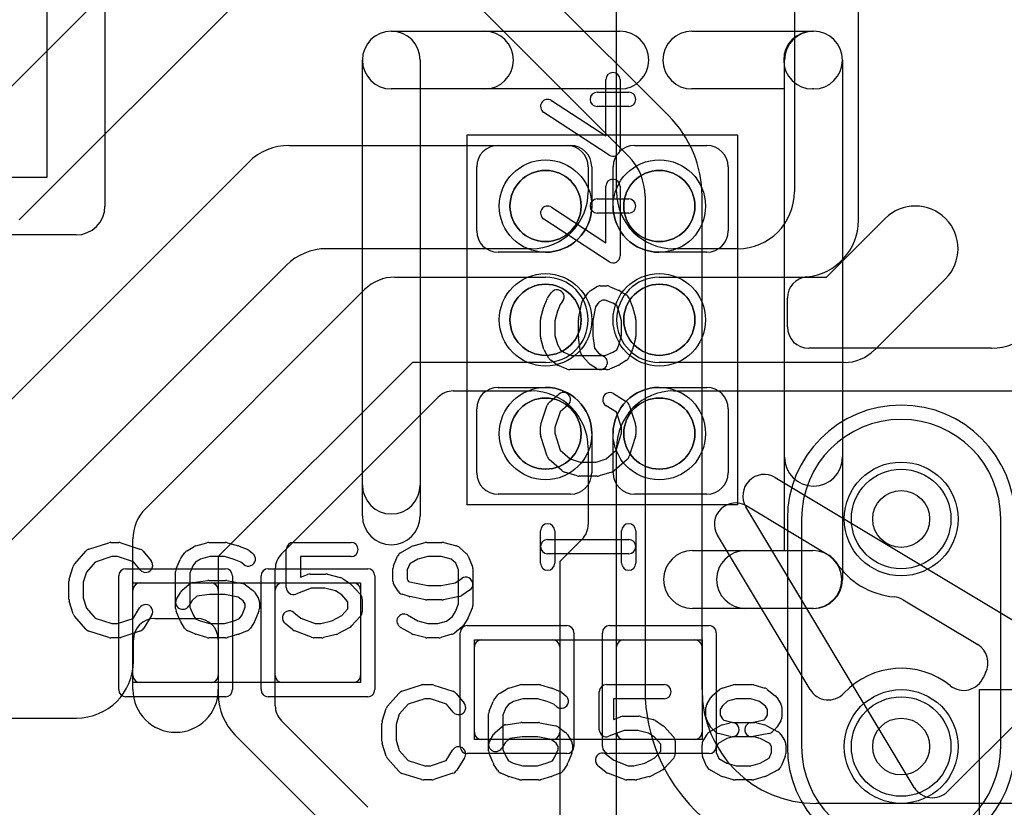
# Model space of a CAD drawing. Extents: x -3.9 to 29.3, y -3.9 to 20.
# Tile 21 of 37: x 12.1 to 15.6, y 6.9 to 9.7. Entities that reach past the tile are written whole.
import ezdxf

# ---------------------------------------------------------------- set-up
doc = ezdxf.new("R2010")
doc.units = 0
for name, color, linetype in [('Hole', 1, 'CONTINUOUS'), ('L1', 3, 'CONTINUOUS'), ('L2', 3, 'CONTINUOUS'), ('L3', 3, 'CONTINUOUS'), ('L4', 3, 'CONTINUOUS'), ('MetalMask-A', 176, 'CONTINUOUS'), ('PartsArea-A', 111, 'CONTINUOUS'), ('PartsSilk-A', 221, 'CONTINUOUS'), ('Resist-A', 2, 'CONTINUOUS'), ('Resist-B', 2, 'CONTINUOUS'), ('Silk-A', 140, 'CONTINUOUS')]:
    doc.layers.add(name, color=color, linetype=linetype)

msp = doc.modelspace()

# ---------------------------------------------------------------- linework, layer by layer
at = {"layer": 'Hole'}
for centre in [(15.2, 7.9), (15.2, 7.1)]:
    msp.add_circle(centre, 0.1, dxfattribs=at)
at = {"layer": 'L1'}
for p, q in [((11.85199, 9.19948), (13.42551, 10.77301)), ((13.673, 10.52552), (12.09948, 8.952)), ((15.05, 8.95), (15.05, 10.3)), ((14.2, 9.05), (14.2, 10.12503)), ((14.825, 10.12503), (14.825, 9.05)), ((13.04837, 9.21301), (14.02503, 9.21301)), ((13.783, 9.213), (14.0375, 9.213)), ((14.2625, 9.213), (14.517, 9.213)), ((11.82751, 8.075), (12.90695, 9.15443)), ((13.708, 8.9125), (13.708, 9.138)), ((14.1, 9.13804), (14.1, 9.05)), ((14.1125, 9.138), (14.1125, 9)), ((14.1875, 9), (14.1875, 9.138)), ((14.592, 9.138), (14.592, 8.9125)), ((14.93787, 8.75), (15.14393, 8.95607)), ((13.9, 8.85), (13.18032, 8.85)), ((13.95, 8.8375), (13.783, 8.8375)), ((14.517, 8.8375), (14.35, 8.8375)), ((14.625, 8.85), (14.4, 8.85)), ((13.0389, 8.79142), (11.86944, 7.62196)), ((13.42033, 8.75), (13.95, 8.75)), ((14.35, 8.75), (14.93787, 8.75)), ((15.35607, 8.74393), (15.10607, 8.49393)), ((12.54393, 7.93574), (13.31426, 8.70607)), ((14.8, 8.57497), (14.8, 8.67617)), ((15.51712, 8.5), (14.87497, 8.5)), ((13.48246, 8.45), (12.8, 7.76754)), ((13.95, 8.45), (13.48246, 8.45)), ((15, 8.45), (14.35, 8.45)), ((13.62571, 8.35), (13.9, 8.35)), ((13.783, 8.3625), (13.95, 8.3625)), ((14.35, 8.3625), (14.517, 8.3625)), ((14.4, 8.35), (15.66716, 8.35)), ((13.02256, 7.77791), (13.57268, 8.32803)), ((13.708, 8.062), (13.708, 8.2875)), ((14.592, 8.2875), (14.592, 8.062)), ((14.1125, 8.2), (14.1125, 8.062)), ((14.1875, 8.062), (14.1875, 8.2)), ((14.1, 8.15), (14.1, 7.88107)), ((14.2, 6.1), (14.2, 8.15)), ((14.0375, 7.987), (13.783, 7.987)), ((14.517, 7.987), (14.2625, 7.987)), ((12.5, 7.3), (12.5, 7.82967)), ((14.07748, 7.82748), (13.99996, 7.74996)), ((12.8, 7.76754), (12.8, 7.3)), ((13.00004, 7.24323), (13.00004, 7.72432)), ((13.99996, 7.74996), (13.99996, 5.9)), ((12.5, 7.35), (12.5, 7.65)), ((12.525, 7.675), (12.775, 7.675)), ((12.8, 7.65), (12.8, 7.35)), ((13, 7.35), (13, 7.65)), ((13.025, 7.675), (13.275, 7.675)), ((13.3, 7.65), (13.3, 7.35)), ((12.57642, 7.55), (12.72503, 7.55)), ((12.50145, 7.4), (12.50145, 7.47503)), ((12.8, 7.47503), (12.8, 7.28284)), ((13.7, 7.15), (13.7, 7.45)), ((13.725, 7.475), (13.975, 7.475)), ((14, 7.45), (14, 7.15)), ((14.2, 7.15), (14.2, 7.45)), ((14.225, 7.475), (14.475, 7.475)), ((14.5, 7.45), (14.5, 7.15)), ((12.775, 7.325), (12.525, 7.325)), ((13.275, 7.325), (13.025, 7.325)), ((10.8, 7.2), (12.30145, 7.2)), ((13.3258, 6.8864), (13.02201, 7.1902)), ((12.85858, 7.14142), (13.24142, 6.75858)), ((13.975, 7.125), (13.725, 7.125)), ((14.475, 7.125), (14.225, 7.125))]:
    msp.add_line(p, q, dxfattribs=at)
for centre, radius in [((13.95, 9), 0.1625), ((14.35, 9), 0.1625), ((13.95, 8.6), 0.1625), ((14.35, 8.6), 0.1625), ((13.95, 8.2), 0.1625), ((14.35, 8.2), 0.1625), ((15.2, 7.9), 0.2), ((15.2, 7.1), 0.2)]:
    msp.add_circle(centre, radius, dxfattribs=at)
for centre, radius, start, end in [((13.04837, 9.01301), 0.2, 90, 134.99975), ((13.783, 9.138), 0.075, 90, 180), ((14.02503, 9.13804), 0.07497, 0, 90), ((14.0375, 9.138), 0.075, 0, 90), ((14.2625, 9.138), 0.075, 90, 180), ((14.517, 9.138), 0.075, 0, 90), ((13.9, 9.05), 0.2, -90, 0), ((14.4, 9.05), 0.2, 180, -90), ((14.625, 9.05), 0.2, -90, 0), ((13.95, 9), 0.1625, -90, 0), ((14.35, 9), 0.1625, 180, -90), ((15.25, 8.85), 0.15, -45, 135), ((14.85, 8.95), 0.2, -84.79027, 0), ((13.783, 8.9125), 0.075, 180, -90), ((14.517, 8.9125), 0.075, -90, 0), ((13.18032, 8.65), 0.2, 90, 135), ((13.42033, 8.6), 0.15, 90, 135), ((13.95, 8.6), 0.15, -90, 90), ((14.35, 8.6), 0.15, 90, -90), ((14.87497, 8.67617), 0.07497, 95.21173, 180), ((14.87497, 8.57497), 0.07497, 180, -90), ((15.51712, 8.7), 0.2, -90, -45), ((15, 8.6), 0.15, -90, -45), ((13.62571, 8.275), 0.075, 90, 135), ((13.783, 8.2875), 0.075, 90, 180), ((13.9, 8.15), 0.2, 0, 90), ((13.95, 8.2), 0.1625, 0, 90), ((14.35, 8.2), 0.1625, 90, 180), ((14.4, 8.15), 0.2, 90, 180), ((14.517, 8.2875), 0.075, 0, 90), ((13.783, 8.062), 0.075, 180, -90), ((14.0375, 8.062), 0.075, -90, 0), ((14.2625, 8.062), 0.075, 180, -90), ((14.517, 8.062), 0.075, -90, 0), ((12.65, 7.82967), 0.15, 135, 180), ((14.025, 7.88107), 0.075, -44.9946, 0), ((14.02447, 7.88049), 0.07497, -45, -44.39475), ((13.07504, 7.72432), 0.075, 135.0054, 180), ((13.07557, 7.7249), 0.07497, 135, 135.60525), ((12.525, 7.65), 0.025, 90, 180), ((12.775, 7.65), 0.025, 0, 90), ((13.025, 7.65), 0.025, 90, 180), ((13.275, 7.65), 0.025, 0, 90), ((12.57642, 7.47503), 0.07497, 90, 180), ((12.72503, 7.47503), 0.07497, 0, 90), ((13.725, 7.45), 0.025, 90, 180), ((13.975, 7.45), 0.025, 0, 90), ((14.225, 7.45), 0.025, 90, 180), ((14.475, 7.45), 0.025, 0, 90), ((12.30145, 7.4), 0.2, -90, 0), ((12.525, 7.35), 0.025, 180, -90), ((12.775, 7.35), 0.025, -90, 0), ((13.025, 7.35), 0.025, 180, -90), ((13.275, 7.35), 0.025, -90, 0), ((12.65, 7.3), 0.15, 180, 0), ((13, 7.28284), 0.2, 180, -135), ((13.07504, 7.24323), 0.075, 180, -135), ((13.725, 7.15), 0.025, 180, -90), ((13.975, 7.15), 0.025, -90, 0), ((14.225, 7.15), 0.025, 180, -90), ((14.475, 7.15), 0.025, -90, 0)]:
    msp.add_arc(centre, radius, start, end, dxfattribs=at)
at = {"layer": 'L2'}
msp.add_line((14.79996, 7.9), (14.79996, 7.1), dxfattribs=at)
for centre, start, end in [((15.2, 7.9), 0, 180), ((15.2, 7.1), 180, 0)]:
    msp.add_arc(centre, 0.40004, start, end, dxfattribs=at)
at = {"layer": 'L3'}
for p, q in [((14.38284, 9.31716), (12.21716, 11.48284)), ((12.07571, 11.34139), (14.24139, 9.17571)), ((14.29996, 9.03431), (14.29996, 7.3)), ((14.5, 7.3), (14.5, 9.03431)), ((15.6, 6.9), (14.9, 6.9))]:
    msp.add_line(p, q, dxfattribs=at)
for centre in [(15.2, 7.9), (15.2, 7.1)]:
    msp.add_circle(centre, 0.2, dxfattribs=at)
for centre, radius, start, end in [((14.1, 9.03431), 0.4, 0, 45.00101), ((14.1, 9.03432), 0.19996, -0.00286, 45), ((14.9, 7.3), 0.60004, 180, -90), ((14.9, 7.3), 0.4, 180, -90)]:
    msp.add_arc(centre, radius, start, end, dxfattribs=at)
at = {"layer": 'L4'}
for p, q in [((14.84996, 7.9), (14.84996, 7.1)), ((15.55004, 7.1), (15.55004, 7.9))]:
    msp.add_line(p, q, dxfattribs=at)
for centre in [(15.2, 7.9), (15.2, 7.1)]:
    msp.add_circle(centre, 0.2, dxfattribs=at)
for centre, start, end in [((15.2, 7.9), 0, 180), ((15.2, 7.1), 180, 0)]:
    msp.add_arc(centre, 0.35004, start, end, dxfattribs=at)
at = {"layer": 'MetalMask-A'}
for p, q in [((12.5, 7.35), (12.5, 7.65)), ((12.525, 7.675), (12.775, 7.675)), ((12.8, 7.65), (12.8, 7.35)), ((13, 7.35), (13, 7.65)), ((13.025, 7.675), (13.275, 7.675)), ((13.3, 7.65), (13.3, 7.35)), ((13.7, 7.15), (13.7, 7.45)), ((13.725, 7.475), (13.975, 7.475)), ((14, 7.45), (14, 7.15)), ((14.2, 7.15), (14.2, 7.45)), ((14.225, 7.475), (14.475, 7.475)), ((14.5, 7.45), (14.5, 7.15)), ((12.775, 7.325), (12.525, 7.325)), ((13.275, 7.325), (13.025, 7.325)), ((13.975, 7.125), (13.725, 7.125)), ((14.475, 7.125), (14.225, 7.125))]:
    msp.add_line(p, q, dxfattribs=at)
for centre, radius, start, end in [((13.95, 9), 0.125, 90, -90), ((13.95, 9), 0.125, -90, 90), ((14.35, 9), 0.125, 90, -90), ((14.35, 9), 0.125, -90, 90), ((13.95, 8.6), 0.125, 90, -90), ((13.95, 8.6), 0.125, -90, 90), ((14.35, 8.6), 0.125, 90, -90), ((14.35, 8.6), 0.125, -90, 90), ((13.95, 8.2), 0.125, 90, -90), ((13.95, 8.2), 0.125, -90, 90), ((14.35, 8.2), 0.125, 90, -90), ((14.35, 8.2), 0.125, -90, 90), ((12.525, 7.65), 0.025, 90, 180), ((12.775, 7.65), 0.025, 0, 90), ((13.025, 7.65), 0.025, 90, 180), ((13.275, 7.65), 0.025, 0, 90), ((13.725, 7.45), 0.025, 90, 180), ((13.975, 7.45), 0.025, 0, 90), ((14.225, 7.45), 0.025, 90, 180), ((14.475, 7.45), 0.025, 0, 90), ((12.525, 7.35), 0.025, 180, -90), ((12.775, 7.35), 0.025, -90, 0), ((13.025, 7.35), 0.025, 180, -90), ((13.275, 7.35), 0.025, -90, 0), ((13.725, 7.15), 0.025, 180, -90), ((13.975, 7.15), 0.025, -90, 0), ((14.225, 7.15), 0.025, 180, -90), ((14.475, 7.15), 0.025, -90, 0)]:
    msp.add_arc(centre, radius, start, end, dxfattribs=at)
at = {"layer": 'PartsArea-A'}
for p, q in [((13.675, 7.95), (13.675, 9.25)), ((13.675, 9.25), (14.625, 9.25)), ((14.625, 9.25), (14.625, 7.95)), ((14.625, 7.95), (13.675, 7.95)), ((12.5, 7.325), (12.5, 7.675)), ((12.5, 7.675), (13.3, 7.675)), ((13.3, 7.675), (13.3, 7.325)), ((13.7, 7.475), (14.5, 7.475)), ((13.7, 7.125), (13.7, 7.475)), ((14.5, 7.475), (14.5, 7.125)), ((13.3, 7.325), (12.5, 7.325)), ((15.475, 4.7), (15.475, 7.3)), ((15.475, 7.3), (17.025, 7.3)), ((14.5, 7.125), (13.7, 7.125))]:
    msp.add_line(p, q, dxfattribs=at)
at = {"layer": 'PartsSilk-A'}
for p, q in [((12.4016, 14.5), (12.4016, 9)), ((12.1984, 9.1016), (12.1984, 14.3984)), ((13.408, 9.6146), (13.73557, 9.6146)), ((14.46443, 9.6146), (14.892, 9.6146)), ((13.3064, 8.01919), (13.3064, 9.513)), ((13.5096, 9.513), (13.5096, 8.01919)), ((14.9936, 9.513), (14.9936, 7.687)), ((14.16204, 9.24619), (14.16204, 9.44444)), ((14.21204, 9.44444), (14.21204, 9.2)), ((13.73557, 9.4114), (13.408, 9.4114)), ((14.13148, 9.4), (14.24259, 9.4)), ((14.7904, 9.4114), (14.46443, 9.4114)), ((14.7904, 7.7886), (14.7904, 9.4114)), ((13.97108, 9.37093), (14.16204, 9.24619)), ((14.24259, 9.35), (14.13148, 9.35)), ((14.17337, 9.17907), (13.94374, 9.32907)), ((6.9016, 9.1016), (12.1984, 9.1016)), ((14.16204, 8.87119), (14.16204, 9.06944)), ((14.21204, 9.06944), (14.21204, 8.825)), ((14.13148, 9.025), (14.24259, 9.025)), ((13.97108, 8.99593), (14.16204, 8.87119)), ((14.24259, 8.975), (14.13148, 8.975)), ((14.17337, 8.80407), (13.94374, 8.95407)), ((12.3, 8.8984), (6.8, 8.8984)), ((13.96011, 8.68229), (13.97122, 8.69618)), ((14.08176, 8.67044), (14.10028, 8.69544)), ((14.10713, 8.70176), (14.12935, 8.71564)), ((14.14259, 8.71944), (14.16481, 8.71944)), ((14.17442, 8.71752), (14.20776, 8.70364)), ((14.2114, 8.70176), (14.23362, 8.68787)), ((13.94531, 8.64817), (13.95642, 8.67595)), ((14.00147, 8.65395), (13.99221, 8.63079)), ((14.01026, 8.66494), (14.00147, 8.65395)), ((14.06623, 8.6049), (14.07734, 8.66046)), ((14.13764, 8.66187), (14.12527, 8.64517)), ((14.14976, 8.66944), (14.13764, 8.66187)), ((14.15981, 8.66944), (14.14976, 8.66944)), ((14.18664, 8.65827), (14.15981, 8.66944)), ((14.20019, 8.6498), (14.18664, 8.65827)), ((14.24358, 8.67595), (14.25469, 8.64817)), ((13.93337, 8.60687), (13.94448, 8.64576)), ((13.99221, 8.63079), (13.98241, 8.5965)), ((14.12527, 8.64517), (14.11574, 8.59752)), ((14.20779, 8.63079), (14.20019, 8.6498)), ((14.21759, 8.5965), (14.20779, 8.63079)), ((14.25552, 8.64576), (14.26663, 8.60687)), ((13.93241, 8.54167), (13.93241, 8.6)), ((13.98241, 8.5965), (13.98241, 8.54517)), ((14.06574, 8.54167), (14.06574, 8.6)), ((14.11574, 8.59752), (14.11574, 8.54342)), ((14.21759, 8.54517), (14.21759, 8.5965)), ((14.26759, 8.6), (14.26759, 8.54167)), ((13.94448, 8.49591), (13.93337, 8.5348)), ((13.98241, 8.54517), (13.99167, 8.51275)), ((14.07339, 8.48541), (14.06598, 8.53819)), ((14.11574, 8.54342), (14.12186, 8.49985)), ((14.20792, 8.51133), (14.21759, 8.54517)), ((14.26663, 8.5348), (14.25552, 8.49591)), ((13.96182, 8.46504), (13.94701, 8.49004)), ((13.99167, 8.51275), (14.00231, 8.4948)), ((14.00231, 8.4948), (14.01435, 8.48577)), ((14.01435, 8.48577), (14.04019, 8.475)), ((14.12186, 8.49985), (14.13667, 8.48318)), ((14.13667, 8.48318), (14.15584, 8.4712)), ((14.15981, 8.475), (14.18664, 8.48618)), ((14.18664, 8.48618), (14.20063, 8.49492)), ((14.20063, 8.49492), (14.20792, 8.51133)), ((14.25433, 8.49263), (14.24322, 8.46763)), ((13.98685, 8.44389), (13.96833, 8.45778)), ((14.04019, 8.475), (14.15981, 8.475)), ((14.10168, 8.44728), (14.07946, 8.47228)), ((14.23362, 8.45658), (14.2114, 8.44269)), ((14.02558, 8.42692), (13.99224, 8.44081)), ((14.16481, 8.425), (14.03519, 8.425)), ((14.12934, 8.4288), (14.10712, 8.44269)), ((14.20776, 8.44081), (14.17442, 8.42692)), ((14.18918, 8.34064), (14.23362, 8.31287)), ((13.96363, 8.31088), (13.99696, 8.33865)), ((13.93369, 8.2329), (13.95591, 8.29957)), ((14.0011, 8.27702), (13.98241, 8.22094)), ((14.02896, 8.30023), (14.0011, 8.27702)), ((14.1995, 8.27523), (14.16268, 8.29824)), ((14.21759, 8.22094), (14.1995, 8.27523)), ((14.24409, 8.29957), (14.26631, 8.2329)), ((13.93241, 8.19722), (13.93241, 8.225)), ((13.98241, 8.22094), (13.98241, 8.20112)), ((14.21759, 8.20112), (14.21759, 8.22094)), ((14.26759, 8.225), (14.26759, 8.19722)), ((13.95582, 8.12016), (13.9336, 8.1896)), ((13.98241, 8.20112), (14.00132, 8.14202)), ((14.19868, 8.14202), (14.21759, 8.20112)), ((14.2664, 8.1896), (14.24418, 8.12016)), ((14.00132, 8.14202), (14.03656, 8.11118)), ((14.16344, 8.11118), (14.19868, 8.14202)), ((14.00761, 8.07008), (13.96317, 8.10897)), ((14.03656, 8.11118), (14.07234, 8.1)), ((14.07234, 8.1), (14.12766, 8.1)), ((14.12766, 8.1), (14.16344, 8.11118)), ((14.23683, 8.10897), (14.19239, 8.07008)), ((14.06106, 8.05114), (14.01661, 8.06503)), ((14.18339, 8.06503), (14.13894, 8.05114)), ((14.13148, 8.05), (14.06852, 8.05)), ((14.75725, 8.04565), (15.74346, 7.45392)), ((15.24608, 6.95654), (14.65435, 7.94275)), ((13.93241, 7.74444), (13.93241, 7.85833)), ((13.98241, 7.85833), (13.98241, 7.74444)), ((14.21759, 7.74444), (14.21759, 7.85833)), ((14.26759, 7.85833), (14.26759, 7.74444)), ((13.95741, 7.82778), (14.24259, 7.82778)), ((12.29508, 7.74239), (12.33397, 7.78683)), ((12.34516, 7.79418), (12.4146, 7.8164)), ((12.42222, 7.81759), (12.45, 7.81759)), ((12.4579, 7.81631), (12.52457, 7.79409)), ((12.69004, 7.78818), (12.71504, 7.80299)), ((12.72091, 7.80552), (12.7598, 7.81663)), ((12.76667, 7.81759), (12.825, 7.81759)), ((12.83187, 7.81663), (12.87076, 7.80552)), ((12.87317, 7.80469), (12.90095, 7.79358)), ((12.90729, 7.78989), (12.92118, 7.77878)), ((13.03889, 7.65926), (13.03889, 7.79259)), ((13.06389, 7.81759), (13.26667, 7.81759)), ((13.44038, 7.78097), (13.47927, 7.80319)), ((13.48523, 7.80564), (13.52689, 7.81675)), ((13.53333, 7.81759), (13.58611, 7.81759)), ((13.59217, 7.81684), (13.63662, 7.80573)), ((13.64717, 7.80017), (13.67217, 7.77795)), ((14.46656, 7.7886), (14.7904, 7.7886)), ((12.42612, 7.76759), (12.36702, 7.74868)), ((12.44594, 7.76759), (12.42612, 7.76759)), ((12.50202, 7.7489), (12.44594, 7.76759)), ((12.53588, 7.78637), (12.56365, 7.75304)), ((12.65192, 7.72442), (12.66581, 7.75776)), ((12.66889, 7.76315), (12.68278, 7.78167)), ((12.73775, 7.75833), (12.7198, 7.74769)), ((12.77017, 7.76759), (12.73775, 7.75833)), ((12.8215, 7.76759), (12.77017, 7.76759)), ((12.85579, 7.75779), (12.8215, 7.76759)), ((12.87895, 7.74853), (12.85579, 7.75779)), ((13.26667, 7.76759), (13.08889, 7.76759)), ((13.08889, 7.76759), (13.08889, 7.69554)), ((13.41581, 7.73555), (13.4297, 7.76888)), ((13.50125, 7.75816), (13.47258, 7.74178)), ((13.53661, 7.76759), (13.50125, 7.75816)), ((13.58303, 7.76759), (13.53661, 7.76759)), ((13.61854, 7.75871), (13.58303, 7.76759)), ((13.63468, 7.74437), (13.61854, 7.75871)), ((13.67864, 7.76887), (13.69252, 7.73554)), ((14.24259, 7.77778), (13.95741, 7.77778)), ((12.27614, 7.68894), (12.29003, 7.73339)), ((12.36702, 7.74868), (12.33618, 7.71344)), ((12.52523, 7.72104), (12.50202, 7.7489)), ((12.71077, 7.73565), (12.7, 7.70981)), ((12.7198, 7.74769), (12.71077, 7.73565)), ((12.88994, 7.73974), (12.87895, 7.74853)), ((13.41389, 7.68148), (13.41389, 7.72593)), ((13.47258, 7.74178), (13.46389, 7.72093)), ((13.46389, 7.72093), (13.46389, 7.68865)), ((13.64444, 7.72093), (13.63468, 7.74437)), ((13.64444, 7.6013), (13.64444, 7.72093)), ((13.69444, 7.72593), (13.69444, 7.5963)), ((12.33618, 7.71344), (12.325, 7.67766)), ((12.65, 7.58519), (12.65, 7.71481)), ((12.7, 7.70981), (12.7, 7.59019)), ((12.71041, 7.67661), (12.76319, 7.68402)), ((12.76667, 7.68426), (12.825, 7.68426)), ((12.8299, 7.68377), (12.88546, 7.67266)), ((13.08889, 7.69554), (13.11332, 7.70484)), ((13.12222, 7.70648), (13.17778, 7.70648)), ((13.18384, 7.70573), (13.22828, 7.69462)), ((13.23609, 7.69117), (13.26387, 7.67265)), ((13.46389, 7.68865), (13.46896, 7.68054)), ((13.63192, 7.67539), (13.65557, 7.69117)), ((12.275, 7.61852), (12.275, 7.68148)), ((12.325, 7.67766), (12.325, 7.62234)), ((12.67228, 7.64832), (12.69728, 7.67054)), ((12.89544, 7.66824), (12.92044, 7.64972)), ((13.12682, 7.65648), (13.07279, 7.6359)), ((13.1747, 7.65648), (13.12682, 7.65648)), ((13.21196, 7.64717), (13.1747, 7.65648)), ((13.26843, 7.66875), (13.29899, 7.63542)), ((13.43158, 7.64601), (13.41769, 7.66823)), ((13.46896, 7.68054), (13.4838, 7.67614)), ((13.4838, 7.67614), (13.53581, 7.66574)), ((13.53581, 7.66574), (13.58363, 7.66574)), ((13.58363, 7.66574), (13.63192, 7.67539)), ((13.68331, 7.64957), (13.65554, 7.63105)), ((12.325, 7.62234), (12.33618, 7.58656)), ((12.6538, 7.62066), (12.66769, 7.64288)), ((12.72485, 7.62814), (12.70818, 7.61333)), ((12.76842, 7.63426), (12.72485, 7.62814)), ((12.82252, 7.63426), (12.76842, 7.63426)), ((12.87017, 7.62473), (12.82252, 7.63426)), ((12.88687, 7.61236), (12.87017, 7.62473)), ((12.92676, 7.64287), (12.94064, 7.62065)), ((13.23362, 7.63273), (13.21196, 7.64717)), ((13.25556, 7.60879), (13.23362, 7.63273)), ((13.30556, 7.61852), (13.30556, 7.57407)), ((13.47068, 7.62788), (13.44568, 7.63529)), ((13.52843, 7.61623), (13.47288, 7.62734)), ((13.58611, 7.61574), (13.53333, 7.61574)), ((13.64657, 7.62734), (13.59101, 7.61623)), ((12.29003, 7.56661), (12.27614, 7.61106)), ((12.33618, 7.58656), (12.36702, 7.55132)), ((12.50023, 7.5505), (12.52324, 7.58732)), ((12.70818, 7.61333), (12.6962, 7.59416)), ((12.7, 7.59019), (12.71118, 7.56336)), ((12.88327, 7.56336), (12.89444, 7.59019)), ((12.89444, 7.60024), (12.88687, 7.61236)), ((12.89444, 7.59019), (12.89444, 7.60024)), ((12.94444, 7.60741), (12.94444, 7.58519)), ((13.23446, 7.56079), (13.25556, 7.5838)), ((13.25556, 7.5838), (13.25556, 7.60879)), ((13.63327, 7.57447), (13.64444, 7.6013)), ((13.69252, 7.58669), (13.67864, 7.55335)), ((14.892, 7.5854), (14.46656, 7.5854)), ((12.33397, 7.51317), (12.29508, 7.55761)), ((12.36702, 7.55132), (12.42612, 7.53241)), ((12.44594, 7.53241), (12.50023, 7.5505)), ((12.56564, 7.56082), (12.53787, 7.51638)), ((12.66581, 7.54224), (12.65192, 7.57558)), ((12.71118, 7.56336), (12.71992, 7.54937)), ((12.71992, 7.54937), (12.73633, 7.54208)), ((12.85579, 7.54221), (12.8748, 7.54981)), ((12.8748, 7.54981), (12.88327, 7.56336)), ((12.94252, 7.57558), (12.92864, 7.54224)), ((13.06562, 7.57137), (13.09034, 7.5516)), ((13.09034, 7.5516), (13.14071, 7.53241)), ((13.19928, 7.54203), (13.23446, 7.56079)), ((13.29899, 7.55717), (13.26843, 7.52384)), ((13.46518, 7.56245), (13.50125, 7.54184)), ((13.6022, 7.54118), (13.62273, 7.5576)), ((13.62273, 7.5576), (13.63327, 7.57447)), ((13.67676, 7.54971), (13.66287, 7.52749)), ((12.42612, 7.53241), (12.44594, 7.53241)), ((12.68158, 7.51638), (12.66769, 7.5386)), ((12.73633, 7.54208), (12.77017, 7.53241)), ((12.77017, 7.53241), (12.8215, 7.53241)), ((12.8215, 7.53241), (12.85579, 7.54221)), ((12.92676, 7.5386), (12.91287, 7.51638)), ((13.06216, 7.51011), (13.03438, 7.53233)), ((13.14071, 7.53241), (13.16081, 7.53241)), ((13.16081, 7.53241), (13.19928, 7.54203)), ((13.26176, 7.51868), (13.22009, 7.49646)), ((13.47927, 7.49681), (13.44038, 7.51903)), ((13.50125, 7.54184), (13.53661, 7.53241)), ((13.53661, 7.53241), (13.5715, 7.53241)), ((13.5715, 7.53241), (13.6022, 7.54118)), ((13.65729, 7.52122), (13.62951, 7.499)), ((12.4146, 7.4836), (12.34516, 7.50582)), ((12.45, 7.48241), (12.42222, 7.48241)), ((12.52457, 7.50591), (12.4579, 7.48369)), ((12.71763, 7.49567), (12.69263, 7.50678)), ((12.7598, 7.48337), (12.72091, 7.49448)), ((12.825, 7.48241), (12.76667, 7.48241)), ((12.87076, 7.49448), (12.83187, 7.48337)), ((12.90095, 7.50642), (12.87317, 7.49531)), ((13.12721, 7.48405), (13.06888, 7.50627)), ((13.16389, 7.48241), (13.13611, 7.48241)), ((13.21439, 7.49427), (13.16995, 7.48316)), ((13.52689, 7.48325), (13.48523, 7.49436)), ((13.575, 7.48241), (13.53333, 7.48241)), ((13.62076, 7.49448), (13.58187, 7.48337)), ((13.44516, 7.29418), (13.5146, 7.3164)), ((13.52222, 7.31759), (13.55, 7.31759)), ((13.5579, 7.31631), (13.62457, 7.29409)), ((13.79004, 7.28818), (13.81504, 7.30299)), ((13.82091, 7.30552), (13.8598, 7.31663)), ((13.86667, 7.31759), (13.925, 7.31759)), ((13.93187, 7.31663), (13.97076, 7.30552)), ((13.97317, 7.30469), (14.00095, 7.29358)), ((14.16389, 7.31759), (14.36667, 7.31759)), ((14.57091, 7.30552), (14.6098, 7.31663)), ((14.61667, 7.31759), (14.675, 7.31759)), ((14.68187, 7.31663), (14.72076, 7.30552)), ((15.75791, 7.33658), (15.36342, 6.94209)), ((13.39508, 7.24239), (13.43397, 7.28683)), ((13.52612, 7.26759), (13.46702, 7.24868)), ((13.54594, 7.26759), (13.52612, 7.26759)), ((13.60202, 7.2489), (13.54594, 7.26759)), ((13.63588, 7.28637), (13.66365, 7.25304)), ((13.76889, 7.26315), (13.78278, 7.28167)), ((13.87017, 7.26759), (13.83775, 7.25833)), ((13.9215, 7.26759), (13.87017, 7.26759)), ((13.95579, 7.25779), (13.9215, 7.26759)), ((14.00729, 7.28989), (14.02118, 7.27878)), ((14.13889, 7.15926), (14.13889, 7.29259)), ((14.36667, 7.26759), (14.18889, 7.26759)), ((14.18889, 7.26759), (14.18889, 7.19554)), ((14.51769, 7.25029), (14.53158, 7.27251)), ((14.53617, 7.27795), (14.56117, 7.30017)), ((14.62017, 7.26759), (14.59013, 7.25901)), ((14.6715, 7.26759), (14.62017, 7.26759)), ((14.7022, 7.25882), (14.6715, 7.26759)), ((14.72951, 7.301), (14.75729, 7.27878)), ((14.76287, 7.27251), (14.77676, 7.25029)), ((13.37614, 7.18894), (13.39003, 7.23339)), ((13.46702, 7.24868), (13.43618, 7.21344)), ((13.62523, 7.22104), (13.60202, 7.2489)), ((13.75192, 7.22442), (13.76581, 7.25776)), ((13.81077, 7.23565), (13.8, 7.20981)), ((13.8198, 7.24769), (13.81077, 7.23565)), ((13.83775, 7.25833), (13.8198, 7.24769)), ((13.97895, 7.24853), (13.95579, 7.25779)), ((13.98994, 7.23974), (13.97895, 7.24853)), ((14.51389, 7.2037), (14.51389, 7.23704)), ((14.57207, 7.24296), (14.56389, 7.22987)), ((14.59013, 7.25901), (14.57207, 7.24296)), ((14.72273, 7.2424), (14.7022, 7.25882)), ((14.73056, 7.22987), (14.72273, 7.2424)), ((14.78056, 7.23704), (14.78056, 7.2037)), ((13.43618, 7.21344), (13.425, 7.17766)), ((13.75, 7.08519), (13.75, 7.21481)), ((13.8, 7.20981), (13.8, 7.09019)), ((14.18889, 7.19554), (14.21332, 7.20484)), ((14.22222, 7.20648), (14.27778, 7.20648)), ((14.28384, 7.20573), (14.32828, 7.19462)), ((14.56389, 7.22987), (14.56389, 7.21087)), ((14.56389, 7.21087), (14.57247, 7.19715)), ((14.72198, 7.19715), (14.73056, 7.21087)), ((14.73056, 7.21087), (14.73056, 7.22987)), ((13.375, 7.11852), (13.375, 7.18148)), ((13.425, 7.17766), (13.425, 7.12234)), ((13.77228, 7.14832), (13.79728, 7.17054)), ((13.81041, 7.17661), (13.86319, 7.18402)), ((13.86667, 7.18426), (13.925, 7.18426)), ((13.9299, 7.18377), (13.98546, 7.17266)), ((13.99544, 7.16824), (14.02044, 7.14972)), ((14.33609, 7.19117), (14.36387, 7.17265)), ((14.36843, 7.16875), (14.39899, 7.13542)), ((14.53158, 7.16823), (14.51769, 7.19045)), ((14.52649, 7.15134), (14.56538, 7.17356)), ((14.54621, 7.15269), (14.5351, 7.1638)), ((14.57134, 7.17601), (14.59912, 7.18342)), ((14.57247, 7.19715), (14.57682, 7.1928)), ((14.57682, 7.1928), (14.60884, 7.18426)), ((14.60884, 7.18426), (14.68611, 7.18426)), ((14.6701, 7.18377), (14.71824, 7.1934)), ((14.69255, 7.18342), (14.72033, 7.17601)), ((14.71824, 7.1934), (14.72198, 7.19715)), ((14.72565, 7.17391), (14.76732, 7.15169)), ((14.75935, 7.1638), (14.74824, 7.15269)), ((14.77676, 7.19045), (14.76287, 7.16823)), ((13.7538, 7.12066), (13.76769, 7.14288)), ((13.86842, 7.13426), (13.82485, 7.12814)), ((13.92252, 7.13426), (13.86842, 7.13426)), ((13.97017, 7.12473), (13.92252, 7.13426)), ((14.02676, 7.14287), (14.04064, 7.12065)), ((14.22682, 7.15648), (14.17279, 7.1359)), ((14.2747, 7.15648), (14.22682, 7.15648)), ((14.31196, 7.14717), (14.2747, 7.15648)), ((14.33362, 7.13273), (14.31196, 7.14717)), ((14.35556, 7.10879), (14.33362, 7.13273)), ((14.5038, 7.12066), (14.51769, 7.14288)), ((14.59912, 7.1351), (14.55745, 7.14621)), ((14.612, 7.1351), (14.58736, 7.12853)), ((14.68283, 7.13426), (14.60556, 7.13426)), ((14.73546, 7.14586), (14.6799, 7.13475)), ((14.70467, 7.12844), (14.68283, 7.13426)), ((14.77676, 7.14287), (14.79064, 7.12065)), ((13.39003, 7.06661), (13.37614, 7.11106)), ((13.425, 7.12234), (13.43618, 7.08656)), ((13.80818, 7.11333), (13.7962, 7.09416)), ((13.82485, 7.12814), (13.80818, 7.11333)), ((13.98687, 7.11236), (13.97017, 7.12473)), ((13.99444, 7.10024), (13.98687, 7.11236)), ((13.99444, 7.09019), (13.99444, 7.10024)), ((14.04444, 7.10741), (14.04444, 7.08519)), ((14.35556, 7.0838), (14.35556, 7.10879)), ((14.40556, 7.11852), (14.40556, 7.07407)), ((14.5, 7.07407), (14.5, 7.10741)), ((14.55675, 7.11104), (14.55, 7.10024)), ((14.55, 7.10024), (14.55, 7.07907)), ((14.58736, 7.12853), (14.55675, 7.11104)), ((14.7379, 7.11072), (14.70467, 7.12844)), ((14.74444, 7.10024), (14.7379, 7.11072)), ((14.74444, 7.07907), (14.74444, 7.10024)), ((14.79444, 7.10741), (14.79444, 7.07407)), ((13.43618, 7.08656), (13.46702, 7.05132)), ((13.60023, 7.0505), (13.62324, 7.08732)), ((13.66564, 7.06082), (13.63787, 7.01638)), ((13.76581, 7.04224), (13.75192, 7.07558)), ((13.8, 7.09019), (13.81118, 7.06336)), ((13.81118, 7.06336), (13.81992, 7.04937)), ((13.9748, 7.04981), (13.98327, 7.06336)), ((13.98327, 7.06336), (13.99444, 7.09019)), ((14.04252, 7.07558), (14.02864, 7.04224)), ((14.16562, 7.07137), (14.19034, 7.0516)), ((14.29928, 7.04203), (14.33446, 7.06079)), ((14.33446, 7.06079), (14.35556, 7.0838)), ((14.51581, 7.03112), (14.50192, 7.06445)), ((14.55, 7.07907), (14.55869, 7.05822)), ((14.73592, 7.0586), (14.74444, 7.07907)), ((14.79252, 7.06446), (14.77864, 7.03113)), ((13.43397, 7.01317), (13.39508, 7.05761)), ((13.46702, 7.05132), (13.52612, 7.03241)), ((13.52612, 7.03241), (13.54594, 7.03241)), ((13.54594, 7.03241), (13.60023, 7.0505)), ((13.78158, 7.01638), (13.76769, 7.0386)), ((13.81992, 7.04937), (13.83633, 7.04208)), ((13.83633, 7.04208), (13.87017, 7.03241)), ((13.87017, 7.03241), (13.9215, 7.03241)), ((13.9215, 7.03241), (13.95579, 7.04221)), ((13.95579, 7.04221), (13.9748, 7.04981)), ((14.02676, 7.0386), (14.01287, 7.01638)), ((14.16216, 7.01011), (14.13438, 7.03233)), ((14.19034, 7.0516), (14.24071, 7.03241)), ((14.24071, 7.03241), (14.26081, 7.03241)), ((14.26081, 7.03241), (14.29928, 7.04203)), ((14.39899, 7.05717), (14.36843, 7.02384)), ((14.55869, 7.05822), (14.58756, 7.04173)), ((14.58756, 7.04173), (14.62017, 7.03241)), ((14.62017, 7.03241), (14.6715, 7.03241)), ((14.6715, 7.03241), (14.70447, 7.04183)), ((14.70447, 7.04183), (14.73592, 7.0586)), ((13.5146, 6.9836), (13.44516, 7.00582)), ((13.62457, 7.00591), (13.5579, 6.98369)), ((13.81763, 6.99567), (13.79263, 7.00678)), ((13.8598, 6.98337), (13.82091, 6.99448)), ((13.97076, 6.99448), (13.93187, 6.98337)), ((14.00095, 7.00642), (13.97317, 6.99531)), ((14.22721, 6.98405), (14.16888, 7.00627)), ((14.31439, 6.99427), (14.26995, 6.98316)), ((14.36176, 7.01868), (14.32009, 6.99646)), ((14.56538, 6.99681), (14.52649, 7.01903)), ((14.6098, 6.98337), (14.57091, 6.99448)), ((14.72076, 6.99448), (14.68187, 6.98337)), ((14.76732, 7.01868), (14.72565, 6.99646)), ((13.55, 6.98241), (13.52222, 6.98241)), ((13.925, 6.98241), (13.86667, 6.98241)), ((14.26389, 6.98241), (14.23611, 6.98241)), ((14.675, 6.98241), (14.61667, 6.98241))]:
    msp.add_line(p, q, dxfattribs=at)
for centre, radius, start, end in [((13.408, 9.513), 0.1016, 0, 180), ((13.408, 9.513), 0.1016, 90, -90), ((13.73557, 9.513), 0.1016, -90, 90), ((14.46443, 9.513), 0.1016, 90, -90), ((14.892, 9.513), 0.1016, 0, 90), ((14.18704, 9.44444), 0.025, 0, 180), ((14.13148, 9.375), 0.025, 90, -90), ((14.24259, 9.375), 0.025, -90, 90), ((13.95741, 9.35), 0.025, 56.85026, -123.15356), ((14.18704, 9.2), 0.025, -123.14974, 0), ((14.18704, 9.06944), 0.025, 0, 180), ((12.3, 9), 0.1016, -90, 0), ((13.95741, 8.975), 0.025, 56.85026, -123.15356), ((14.13148, 9), 0.025, 90, -90), ((14.24259, 9), 0.025, -90, 90), ((14.18704, 8.825), 0.025, -123.14974, 0), ((13.99074, 8.68056), 0.025, -38.66697, 141.34522), ((14.12037, 8.68056), 0.025, 121.98594, 143.47387), ((14.14259, 8.69444), 0.025, 90, 121.98594), ((14.16481, 8.69444), 0.025, 67.39424, 90), ((14.19815, 8.68056), 0.025, 57.99462, 67.39424), ((14.22037, 8.66667), 0.025, 21.7929, 57.99462), ((13.97963, 8.66667), 0.025, 141.33303, 158.2071), ((14.10185, 8.65556), 0.025, 143.47387, 168.69456), ((13.96852, 8.63889), 0.025, 158.2071, 164.05146), ((14.23148, 8.63889), 0.025, 15.94854, 21.7929), ((13.95741, 8.6), 0.025, 164.05146, 180), ((14.09074, 8.6), 0.025, 168.69456, 180), ((14.24259, 8.6), 0.025, 0, 15.94854), ((13.95741, 8.54167), 0.025, 180, -164.05146), ((14.09074, 8.54167), 0.025, 180, -171.99953), ((14.24259, 8.54167), 0.025, -15.94854, 0), ((13.96852, 8.50278), 0.025, -164.05146, -149.36248), ((14.09815, 8.48889), 0.025, -171.99953, -138.37217), ((14.23148, 8.50278), 0.025, -23.95086, -15.94854), ((13.98333, 8.47778), 0.025, -149.36248, -126.8699), ((14.12037, 8.46389), 0.025, -138.37217, -122.00538), ((14.14259, 8.45), 0.025, -122.00538, 57.98998), ((14.22037, 8.47778), 0.025, -57.99462, -23.95086), ((14.00185, 8.46389), 0.025, -126.8699, -112.60576), ((14.03519, 8.45), 0.025, -112.60576, -90), ((14.16481, 8.45), 0.025, -90, -67.39424), ((14.19815, 8.46389), 0.025, -67.39424, -57.99462), ((14.01296, 8.31944), 0.025, -50.2091, 129.8005), ((14.17593, 8.31944), 0.025, 57.99462, -122.00075), ((13.97963, 8.29167), 0.025, 129.7909, 161.57954), ((14.22037, 8.29167), 0.025, 18.42046, 57.99462), ((13.95741, 8.225), 0.025, 161.57954, 180), ((14.24259, 8.225), 0.025, 0, 18.42046), ((13.95741, 8.19722), 0.025, 180, -162.25358), ((14.24259, 8.19722), 0.025, -17.74642, 0), ((13.97963, 8.12778), 0.025, -162.25358, -131.18808), ((14.22037, 8.12778), 0.025, -48.81192, -17.74642), ((14.02407, 8.08889), 0.025, -131.18808, -107.36223), ((14.17593, 8.08889), 0.025, -72.63777, -48.81192), ((14.06852, 8.075), 0.025, -107.36223, -90), ((14.13148, 8.075), 0.025, -90, -72.63777), ((14.71866, 7.98134), 0.075, 59.03362, -149.03611), ((13.408, 8.01919), 0.1016, 180, 0), ((13.95741, 7.85833), 0.025, 0, 180), ((14.24259, 7.85833), 0.025, 0, 180), ((13.95741, 7.80278), 0.025, 90, -90), ((14.24259, 7.80278), 0.025, -90, 90), ((12.35278, 7.77037), 0.025, 107.74642, 138.81192), ((12.42222, 7.79259), 0.025, 90, 107.74642), ((12.45, 7.79259), 0.025, 71.57954, 90), ((12.51667, 7.77037), 0.025, 39.7909, 71.57954), ((12.70278, 7.76667), 0.025, 120.63752, 143.1301), ((12.72778, 7.78148), 0.025, 105.94854, 120.63752), ((12.76667, 7.79259), 0.025, 90, 105.94854), ((12.825, 7.79259), 0.025, 74.05146, 90), ((12.86389, 7.78148), 0.025, 68.2071, 74.05146), ((12.89167, 7.77037), 0.025, 51.33303, 68.2071), ((13.06389, 7.79259), 0.025, 90, 180), ((13.26667, 7.79259), 0.025, -90, 90), ((13.49167, 7.78148), 0.025, 104.92551, 119.74171), ((13.53333, 7.79259), 0.025, 90, 104.93227), ((13.58611, 7.79259), 0.025, 75.96932, 90), ((13.63056, 7.78148), 0.025, 48.37217, 75.96679), ((14.46656, 7.687), 0.1016, 90, -90), ((12.54444, 7.73704), 0.025, -140.2091, 39.8005), ((12.68889, 7.74815), 0.025, 143.1301, 157.39424), ((12.90556, 7.75926), 0.025, -128.66697, 51.34522), ((13.45278, 7.75926), 0.025, 119.73351, 157.37647), ((13.65556, 7.75926), 0.025, 22.60576, 48.36931), ((12.31389, 7.72593), 0.025, 138.81192, 162.63777), ((12.675, 7.71481), 0.025, 157.39424, 180), ((13.43889, 7.72593), 0.025, 157.37309, 180), ((13.66944, 7.72593), 0.025, 0, 22.60888), ((13.95741, 7.74444), 0.025, 180, 0), ((14.24259, 7.74444), 0.025, 180, 0), ((12.3, 7.68148), 0.025, 162.63777, 180), ((12.76667, 7.65926), 0.025, 90, 98.00047), ((12.825, 7.65926), 0.025, 78.69456, 90), ((13.12222, 7.68148), 0.025, 90, 110.85364), ((13.17778, 7.68148), 0.025, 75.96932, 90), ((13.22222, 7.67037), 0.025, 56.30358, 75.96376), ((13.66944, 7.67037), 0.025, -56.30358, 123.69959), ((14.892, 7.687), 0.1016, -90, 0), ((12.68889, 7.62963), 0.025, 131.62783, 147.99462), ((12.71389, 7.65185), 0.025, 98.00047, 131.62783), ((12.88056, 7.64815), 0.025, 53.47387, 78.69456), ((12.90556, 7.62963), 0.025, 31.98594, 53.47387), ((13.06389, 7.65926), 0.025, 180, -69.1435), ((13.25, 7.65185), 0.025, 42.5203, 56.30993), ((13.43889, 7.68148), 0.025, 180, -147.98998), ((12.3, 7.61852), 0.025, 180, -162.63777), ((12.675, 7.60741), 0.025, 147.99462, -32.01002), ((12.91944, 7.60741), 0.025, 0, 31.98594), ((13.28056, 7.61852), 0.025, 0, 42.51745), ((13.45278, 7.65926), 0.025, -147.99462, -106.50982), ((13.47778, 7.65185), 0.025, -106.49948, -101.30993), ((13.53333, 7.64074), 0.025, -101.30544, -90), ((13.58611, 7.64074), 0.025, -90, -78.69205), ((13.64167, 7.65185), 0.025, -78.69456, -56.30041), ((12.54444, 7.57407), 0.025, -32.00538, 147.99925), ((12.675, 7.58519), 0.025, 180, -157.39424), ((12.91944, 7.58519), 0.025, -22.60576, 0), ((13.66944, 7.5963), 0.025, -22.60576, 0), ((12.31389, 7.57407), 0.025, -162.63777, -138.81192), ((13.05, 7.55185), 0.025, 51.33303, -128.65478), ((13.28056, 7.57407), 0.025, -42.5203, 0), ((13.45278, 7.54074), 0.025, 60.26649, -119.74171), ((13.65556, 7.56296), 0.025, -32.00538, -22.60278), ((12.35278, 7.52963), 0.025, -138.81192, -107.74642), ((12.51667, 7.52963), 0.025, -71.57954, -32.00538), ((12.68889, 7.55185), 0.025, -157.39424, -147.99462), ((12.70278, 7.52963), 0.025, -147.99462, -113.95086), ((12.89167, 7.52963), 0.025, -68.2071, -32.00538), ((12.90556, 7.55185), 0.025, -32.00538, -22.60576), ((13.07778, 7.52963), 0.025, -128.66697, -110.85364), ((13.25, 7.54074), 0.025, -61.9383, -42.51745), ((13.64167, 7.54074), 0.025, -51.33303, -32.01002), ((12.42222, 7.50741), 0.025, -107.74642, -90), ((12.45, 7.50741), 0.025, -90, -71.57954), ((12.72778, 7.51852), 0.025, -113.95086, -105.94854), ((12.76667, 7.50741), 0.025, -105.94854, -90), ((12.825, 7.50741), 0.025, -90, -74.05146), ((12.86389, 7.51852), 0.025, -74.05146, -68.2071), ((13.13611, 7.50741), 0.025, -110.8565, -90), ((13.16389, 7.50741), 0.025, -90, -75.96376), ((13.20833, 7.51852), 0.025, -75.96932, -61.9318), ((13.49167, 7.51852), 0.025, -119.73351, -104.93227), ((13.53333, 7.50741), 0.025, -104.92551, -90), ((13.575, 7.50741), 0.025, -90, -74.05655), ((13.61389, 7.51852), 0.025, -74.05146, -51.34522), ((13.52222, 7.29259), 0.025, 90, 107.74642), ((13.55, 7.29259), 0.025, 71.57954, 90), ((13.82778, 7.28148), 0.025, 105.94854, 120.63752), ((13.86667, 7.29259), 0.025, 90, 105.94854), ((13.925, 7.29259), 0.025, 74.05146, 90), ((13.96389, 7.28148), 0.025, 68.2071, 74.05146), ((14.16389, 7.29259), 0.025, 90, 180), ((14.36667, 7.29259), 0.025, -90, 90), ((14.57778, 7.28148), 0.025, 105.94854, 131.62783), ((14.61667, 7.29259), 0.025, 90, 105.94854), ((14.675, 7.29259), 0.025, 74.05146, 90), ((14.71389, 7.28148), 0.025, 51.33303, 74.05146), ((13.45278, 7.27037), 0.025, 107.74642, 138.81192), ((13.61667, 7.27037), 0.025, 39.7909, 71.57954), ((13.80278, 7.26667), 0.025, 120.63752, 143.1301), ((14.00556, 7.25926), 0.025, -128.66697, 51.34522), ((13.99167, 7.27037), 0.025, 51.33303, 68.2071), ((14.55278, 7.25926), 0.025, 131.62783, 147.99462), ((14.74167, 7.25926), 0.025, 32.00538, 51.33303), ((13.41389, 7.22593), 0.025, 138.81192, 162.63777), ((13.64444, 7.23704), 0.025, -140.2091, 39.8005), ((13.78889, 7.24815), 0.025, 143.1301, 157.39424), ((14.53889, 7.23704), 0.025, 147.99462, 180), ((14.75556, 7.23704), 0.025, 0, 32.00538), ((13.775, 7.21481), 0.025, 157.39424, 180), ((14.22222, 7.18148), 0.025, 90, 110.85364), ((14.27778, 7.18148), 0.025, 75.96932, 90), ((14.53889, 7.2037), 0.025, 180, -147.99462), ((14.75556, 7.2037), 0.025, -32.00538, 0), ((13.4, 7.18148), 0.025, 162.63777, 180), ((13.81389, 7.15185), 0.025, 98.00047, 131.62783), ((13.86667, 7.15926), 0.025, 90, 98.00047), ((13.925, 7.15926), 0.025, 78.69456, 90), ((13.98056, 7.14815), 0.025, 53.47387, 78.69456), ((14.32222, 7.17037), 0.025, 56.30358, 75.96376), ((14.35, 7.15185), 0.025, 42.5203, 56.30993), ((14.55278, 7.18148), 0.025, -147.99462, -135), ((14.57778, 7.15185), 0.025, 104.92551, 119.74171), ((14.60556, 7.15926), 0.025, -75.07449, 104.93527), ((14.675, 7.15926), 0.025, 101.30544, -78.69205), ((14.68611, 7.15926), 0.025, 75.07449, 90), ((14.71389, 7.15185), 0.025, 61.9383, 75.06473), ((14.74167, 7.18148), 0.025, -45, -32.00538), ((13.78889, 7.12963), 0.025, 131.62783, 147.99462), ((14.00556, 7.12963), 0.025, 31.98594, 53.47387), ((14.16389, 7.15926), 0.025, 180, -69.1435), ((14.38056, 7.11852), 0.025, 0, 42.51745), ((14.53889, 7.12963), 0.025, 119.73351, 147.98998), ((14.56389, 7.17037), 0.025, -135, -104.92551), ((14.60556, 7.15926), 0.025, -104.92551, -90), ((14.73056, 7.17037), 0.025, -78.69456, -45), ((14.75556, 7.12963), 0.025, 31.98594, 61.9318), ((13.4, 7.11852), 0.025, 180, -162.63777), ((13.64444, 7.07407), 0.025, -32.00538, 147.99925), ((13.775, 7.10741), 0.025, 147.99462, -32.01002), ((14.01944, 7.10741), 0.025, 0, 31.98594), ((14.525, 7.10741), 0.025, 147.99462, 180), ((14.76944, 7.10741), 0.025, 0, 31.99147), ((13.41389, 7.07407), 0.025, -162.63777, -138.81192), ((13.775, 7.08519), 0.025, 180, -157.39424), ((14.01944, 7.08519), 0.025, -22.60576, 0), ((14.15, 7.05185), 0.025, 51.33303, -128.65478), ((14.38056, 7.07407), 0.025, -42.5203, 0), ((14.525, 7.07407), 0.025, 180, -157.37647), ((14.76944, 7.07407), 0.025, -22.60576, 0), ((13.78889, 7.05185), 0.025, -157.39424, -147.99462), ((14.00556, 7.05185), 0.025, -32.00538, -22.60576), ((14.53889, 7.04074), 0.025, -157.37309, -119.74171), ((14.75556, 7.04074), 0.025, -61.9383, -22.60888), ((13.45278, 7.02963), 0.025, -138.81192, -107.74642), ((13.61667, 7.02963), 0.025, -71.57954, -32.00538), ((13.80278, 7.02963), 0.025, -147.99462, -113.95086), ((13.82778, 7.01852), 0.025, -113.95086, -105.94854), ((13.96389, 7.01852), 0.025, -74.05146, -68.2071), ((13.99167, 7.02963), 0.025, -68.2071, -32.00538), ((14.17778, 7.02963), 0.025, -128.66697, -110.85364), ((14.30833, 7.01852), 0.025, -75.96932, -61.9318), ((14.35, 7.04074), 0.025, -61.9383, -42.51745), ((14.57778, 7.01852), 0.025, -119.73351, -105.94345), ((14.71389, 7.01852), 0.025, -74.05146, -61.9318), ((13.52222, 7.00741), 0.025, -107.74642, -90), ((13.55, 7.00741), 0.025, -90, -71.57954), ((13.86667, 7.00741), 0.025, -105.94854, -90), ((13.925, 7.00741), 0.025, -90, -74.05146), ((14.23611, 7.00741), 0.025, -110.8565, -90), ((14.26389, 7.00741), 0.025, -90, -75.96376), ((14.61667, 7.00741), 0.025, -105.94854, -90), ((14.675, 7.00741), 0.025, -90, -74.05655), ((15.31039, 6.99512), 0.075, -149.04017, -45)]:
    msp.add_arc(centre, radius, start, end, dxfattribs=at)
at = {"layer": 'Resist-A'}
for p, q in [((12.475, 7.725), (12.825, 7.725)), ((12.975, 7.725), (13.325, 7.725)), ((12.45, 7.3), (12.45, 7.7)), ((12.85, 7.7), (12.85, 7.3)), ((12.95, 7.3), (12.95, 7.7)), ((13.35, 7.7), (13.35, 7.3)), ((13.675, 7.525), (14.025, 7.525)), ((14.175, 7.525), (14.525, 7.525)), ((13.65, 7.1), (13.65, 7.5)), ((14.05, 7.5), (14.05, 7.1)), ((14.15, 7.1), (14.15, 7.5)), ((14.55, 7.5), (14.55, 7.1)), ((12.825, 7.275), (12.475, 7.275)), ((13.325, 7.275), (12.975, 7.275)), ((14.025, 7.075), (13.675, 7.075)), ((14.525, 7.075), (14.175, 7.075))]:
    msp.add_line(p, q, dxfattribs=at)
for centre, radius in [((13.95, 9), 0.125), ((14.35, 9), 0.125), ((13.95, 8.6), 0.125), ((14.35, 8.6), 0.125), ((13.95, 8.2), 0.125), ((14.35, 8.2), 0.125), ((15.2, 7.9), 0.175), ((15.2, 7.1), 0.175)]:
    msp.add_circle(centre, radius, dxfattribs=at)
for centre, start, end in [((12.475, 7.7), 90, 180), ((12.825, 7.7), 0, 90), ((12.975, 7.7), 90, 180), ((13.325, 7.7), 0, 90), ((13.675, 7.5), 90, 180), ((14.025, 7.5), 0, 90), ((14.175, 7.5), 90, 180), ((14.525, 7.5), 0, 90), ((12.475, 7.3), 180, -90), ((12.825, 7.3), -90, 0), ((12.975, 7.3), 180, -90), ((13.325, 7.3), -90, 0), ((13.675, 7.1), 180, -90), ((14.025, 7.1), -90, 0), ((14.175, 7.1), 180, -90), ((14.525, 7.1), -90, 0)]:
    msp.add_arc(centre, 0.025, start, end, dxfattribs=at)
at = {"layer": 'Resist-B'}
for centre in [(15.2, 7.9), (15.2, 7.1)]:
    msp.add_circle(centre, 0.175, dxfattribs=at)
at = {"layer": 'Silk-A'}
for p, q in [((12.1984, 9.1016), (12.1984, 10.03692)), ((12.4016, 10.03692), (12.4016, 9)), ((13.408, 9.6146), (14.21132, 9.6146)), ((14.88868, 9.6146), (14.892, 9.6146)), ((13.3064, 7.91085), (13.3064, 9.513)), ((13.5096, 9.513), (13.5096, 7.91085)), ((14.7904, 8.11671), (14.7904, 9.513)), ((14.9936, 9.513), (14.9936, 8.11671)), ((14.21132, 9.4114), (13.408, 9.4114)), ((14.892, 9.4114), (14.88868, 9.4114)), ((8.12971, 9.1016), (12.1984, 9.1016)), ((12.3, 8.8984), (8.12971, 8.8984)), ((14.65725, 7.94565), (14.94583, 7.7725)), ((14.87985, 7.30025), (14.55435, 7.84275)), ((14.65298, 7.7886), (14.88942, 7.7886)), ((15.20712, 7.61572), (15.46891, 7.45865)), ((14.88942, 7.5854), (14.65298, 7.5854))]:
    msp.add_line(p, q, dxfattribs=at)
for centre, radius, start, end in [((13.408, 9.513), 0.1016, 0, 180), ((13.408, 9.513), 0.1016, 90, -90), ((14.21132, 9.513), 0.1016, -90, 90), ((14.88868, 9.513), 0.1016, 90, -90), ((14.892, 9.513), 0.1016, 0, 180), ((14.892, 9.513), 0.1016, -90, 90), ((12.3, 9), 0.1016, -90, 0), ((14.892, 8.11671), 0.1016, 180, 0), ((14.61866, 7.88134), 0.075, 59.03362, -149.03362), ((13.408, 7.91085), 0.1016, 180, 0), ((14.65298, 7.687), 0.1016, 90, -90), ((14.88942, 7.687), 0.1016, -90, 90), ((14.90724, 7.70819), 0.075, 33.22819, 59.03362), ((15.2, 7.9), 0.275, -146.76703, -95.15934), ((15.16853, 7.55141), 0.075, 59.03362, 84.8443), ((15.43032, 7.39434), 0.075, -28.5129, 59.03362), ((15.2, 7.1), 0.27501, 51.10624, 136.96864), ((15.41976, 7.37241), 0.075, -128.89486, -22.93075), ((15.65, 7.275), 0.17501, 151.48726, 157.06709), ((14.94416, 7.33884), 0.075, -149.03362, -43.03326)]:
    msp.add_arc(centre, radius, start, end, dxfattribs=at)

doc.saveas('drawing.dxf')
